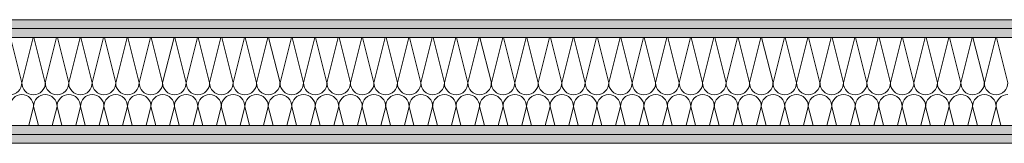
# Model space of a CAD drawing. Header units: metres. Extents: x -167 to 233, y -155 to 122.
# Tile 135 of 176: x 48.679 to 50.077, y 34.71 to 34.885. Entities that reach past the tile are written whole.
import ezdxf

# ---------------------------------------------------------------- set-up
doc = ezdxf.new("R2010")
doc.units = ezdxf.units.M
doc.header["$MEASUREMENT"] = 0
doc.layers.add('10 Wand außen', color=7, linetype='Continuous')
pattern_1 = [(0, (27236.132094, 33357.27905), (0, 0.075), [0, -0.075])]

# ---------------------------------------------------------------- blocks, each defined once
blk = doc.blocks.new('*X32', base_point=(27236.1321, 33357.279))
at = {"layer": '10 Wand außen', "color": 8, "linetype": 'Continuous', "lineweight": 18}
for p, q in [((48.666, 34.8602), (48.6821, 34.7957)), ((48.6982, 34.8602), (48.6821, 34.7957)), ((48.6993, 34.8602), (48.7154, 34.7957)), ((48.7315, 34.8602), (48.7154, 34.7957)), ((48.7326, 34.8602), (48.7488, 34.7957)), ((48.7649, 34.8602), (48.7488, 34.7957)), ((48.766, 34.8602), (48.7821, 34.7957)), ((48.7982, 34.8602), (48.7821, 34.7957)), ((48.7993, 34.8602), (48.8154, 34.7957)), ((48.8315, 34.8602), (48.8154, 34.7957)), ((48.8326, 34.8602), (48.8488, 34.7957)), ((48.8649, 34.8602), (48.8488, 34.7957)), ((48.866, 34.8602), (48.8821, 34.7957)), ((48.8982, 34.8602), (48.8821, 34.7957)), ((48.8993, 34.8602), (48.9154, 34.7957)), ((48.9315, 34.8602), (48.9154, 34.7957)), ((48.9326, 34.8602), (48.9488, 34.7957)), ((48.9649, 34.8602), (48.9488, 34.7957)), ((48.966, 34.8602), (48.9821, 34.7957)), ((48.9982, 34.8602), (48.9821, 34.7957)), ((48.9993, 34.8602), (49.0154, 34.7957)), ((49.0315, 34.8602), (49.0154, 34.7957)), ((49.0326, 34.8602), (49.0488, 34.7957)), ((49.0649, 34.8602), (49.0488, 34.7957)), ((49.066, 34.8602), (49.0821, 34.7957)), ((49.0982, 34.8602), (49.0821, 34.7957)), ((49.0993, 34.8602), (49.1154, 34.7957)), ((49.1315, 34.8602), (49.1154, 34.7957)), ((49.1326, 34.8602), (49.1488, 34.7957)), ((49.1649, 34.8602), (49.1488, 34.7957)), ((49.166, 34.8602), (49.1821, 34.7957)), ((49.1982, 34.8602), (49.1821, 34.7957)), ((49.1993, 34.8602), (49.2154, 34.7957)), ((49.2315, 34.8602), (49.2154, 34.7957)), ((49.2326, 34.8602), (49.2488, 34.7957)), ((49.2649, 34.8602), (49.2488, 34.7957)), ((49.266, 34.8602), (49.2821, 34.7957)), ((49.2982, 34.8602), (49.2821, 34.7957)), ((49.2993, 34.8602), (49.3154, 34.7957)), ((49.3315, 34.8602), (49.3154, 34.7957)), ((49.3326, 34.8602), (49.3488, 34.7957)), ((49.3649, 34.8602), (49.3488, 34.7957)), ((49.366, 34.8602), (49.3821, 34.7957)), ((49.3982, 34.8602), (49.3821, 34.7957)), ((49.3993, 34.8602), (49.4154, 34.7957)), ((49.4315, 34.8602), (49.4154, 34.7957)), ((49.4326, 34.8602), (49.4488, 34.7957)), ((49.4649, 34.8602), (49.4488, 34.7957)), ((49.466, 34.8602), (49.4821, 34.7957)), ((49.4982, 34.8602), (49.4821, 34.7957)), ((49.4993, 34.8602), (49.5154, 34.7957)), ((49.5315, 34.8602), (49.5154, 34.7957)), ((49.5326, 34.8602), (49.5488, 34.7957)), ((49.5649, 34.8602), (49.5488, 34.7957)), ((49.566, 34.8602), (49.5821, 34.7957)), ((49.5982, 34.8602), (49.5821, 34.7957)), ((49.5993, 34.8602), (49.6154, 34.7957)), ((49.6315, 34.8602), (49.6154, 34.7957)), ((49.6326, 34.8602), (49.6488, 34.7957)), ((49.6649, 34.8602), (49.6488, 34.7957)), ((49.666, 34.8602), (49.6821, 34.7957)), ((49.6982, 34.8602), (49.6821, 34.7957)), ((49.6993, 34.8602), (49.7154, 34.7957)), ((49.7315, 34.8602), (49.7154, 34.7957)), ((49.7326, 34.8602), (49.7488, 34.7957)), ((49.7649, 34.8602), (49.7488, 34.7957)), ((49.766, 34.8602), (49.7821, 34.7957)), ((49.7982, 34.8602), (49.7821, 34.7957)), ((49.7993, 34.8602), (49.8154, 34.7957)), ((49.8315, 34.8602), (49.8154, 34.7957)), ((49.8326, 34.8602), (49.8488, 34.7957)), ((49.8649, 34.8602), (49.8488, 34.7957)), ((49.866, 34.8602), (49.8821, 34.7957)), ((49.8982, 34.8602), (49.8821, 34.7957)), ((49.8993, 34.8602), (49.9154, 34.7957)), ((49.9315, 34.8602), (49.9154, 34.7957)), ((49.9326, 34.8602), (49.9488, 34.7957)), ((49.9649, 34.8602), (49.9488, 34.7957)), ((49.966, 34.8602), (49.9821, 34.7957)), ((49.9982, 34.8602), (49.9821, 34.7957)), ((49.9993, 34.8602), (50.0154, 34.7957)), ((50.0315, 34.8602), (50.0154, 34.7957)), ((50.0326, 34.8602), (50.0488, 34.7957)), ((50.0649, 34.8602), (50.0488, 34.7957)), ((50.066, 34.8602), (50.0821, 34.7957)), ((48.6988, 34.7624), (48.692, 34.7352)), ((48.6988, 34.7624), (48.7056, 34.7352)), ((48.7321, 34.7624), (48.7253, 34.7352)), ((48.7321, 34.7624), (48.7389, 34.7352)), ((48.7654, 34.7624), (48.7586, 34.7352)), ((48.7654, 34.7624), (48.7722, 34.7352)), ((48.7988, 34.7624), (48.792, 34.7352)), ((48.7988, 34.7624), (48.8056, 34.7352)), ((48.8321, 34.7624), (48.8253, 34.7352)), ((48.8321, 34.7624), (48.8389, 34.7352)), ((48.8654, 34.7624), (48.8586, 34.7352)), ((48.8654, 34.7624), (48.8722, 34.7352)), ((48.8988, 34.7624), (48.892, 34.7352)), ((48.8988, 34.7624), (48.9056, 34.7352)), ((48.9321, 34.7624), (48.9253, 34.7352)), ((48.9321, 34.7624), (48.9389, 34.7352)), ((48.9654, 34.7624), (48.9586, 34.7352)), ((48.9654, 34.7624), (48.9722, 34.7352)), ((48.9988, 34.7624), (48.992, 34.7352)), ((48.9988, 34.7624), (49.0056, 34.7352)), ((49.0321, 34.7624), (49.0253, 34.7352)), ((49.0321, 34.7624), (49.0389, 34.7352)), ((49.0654, 34.7624), (49.0586, 34.7352)), ((49.0654, 34.7624), (49.0722, 34.7352)), ((49.0988, 34.7624), (49.092, 34.7352)), ((49.0988, 34.7624), (49.1056, 34.7352)), ((49.1321, 34.7624), (49.1253, 34.7352)), ((49.1321, 34.7624), (49.1389, 34.7352)), ((49.1654, 34.7624), (49.1586, 34.7352)), ((49.1654, 34.7624), (49.1722, 34.7352)), ((49.1988, 34.7624), (49.192, 34.7352)), ((49.1988, 34.7624), (49.2056, 34.7352)), ((49.2321, 34.7624), (49.2253, 34.7352)), ((49.2321, 34.7624), (49.2389, 34.7352)), ((49.2654, 34.7624), (49.2586, 34.7352)), ((49.2654, 34.7624), (49.2722, 34.7352)), ((49.2988, 34.7624), (49.292, 34.7352)), ((49.2988, 34.7624), (49.3056, 34.7352)), ((49.3321, 34.7624), (49.3253, 34.7352)), ((49.3321, 34.7624), (49.3389, 34.7352)), ((49.3654, 34.7624), (49.3586, 34.7352)), ((49.3654, 34.7624), (49.3722, 34.7352)), ((49.3988, 34.7624), (49.392, 34.7352)), ((49.3988, 34.7624), (49.4056, 34.7352)), ((49.4321, 34.7624), (49.4253, 34.7352)), ((49.4321, 34.7624), (49.4389, 34.7352)), ((49.4654, 34.7624), (49.4586, 34.7352)), ((49.4654, 34.7624), (49.4722, 34.7352)), ((49.4988, 34.7624), (49.492, 34.7352)), ((49.4988, 34.7624), (49.5056, 34.7352)), ((49.5321, 34.7624), (49.5253, 34.7352)), ((49.5321, 34.7624), (49.5389, 34.7352)), ((49.5654, 34.7624), (49.5586, 34.7352)), ((49.5654, 34.7624), (49.5722, 34.7352)), ((49.5988, 34.7624), (49.592, 34.7352)), ((49.5988, 34.7624), (49.6056, 34.7352)), ((49.6321, 34.7624), (49.6253, 34.7352)), ((49.6321, 34.7624), (49.6389, 34.7352)), ((49.6654, 34.7624), (49.6586, 34.7352)), ((49.6654, 34.7624), (49.6722, 34.7352)), ((49.6988, 34.7624), (49.692, 34.7352)), ((49.6988, 34.7624), (49.7056, 34.7352)), ((49.7321, 34.7624), (49.7253, 34.7352)), ((49.7321, 34.7624), (49.7389, 34.7352)), ((49.7654, 34.7624), (49.7586, 34.7352)), ((49.7654, 34.7624), (49.7722, 34.7352)), ((49.7988, 34.7624), (49.792, 34.7352)), ((49.7988, 34.7624), (49.8056, 34.7352)), ((49.8321, 34.7624), (49.8253, 34.7352)), ((49.8321, 34.7624), (49.8389, 34.7352)), ((49.8654, 34.7624), (49.8586, 34.7352)), ((49.8654, 34.7624), (49.8722, 34.7352)), ((49.8988, 34.7624), (49.892, 34.7352)), ((49.8988, 34.7624), (49.9056, 34.7352)), ((49.9321, 34.7624), (49.9253, 34.7352)), ((49.9321, 34.7624), (49.9389, 34.7352)), ((49.9654, 34.7624), (49.9586, 34.7352)), ((49.9654, 34.7624), (49.9722, 34.7352)), ((49.9988, 34.7624), (49.992, 34.7352)), ((49.9988, 34.7624), (50.0056, 34.7352)), ((50.0321, 34.7624), (50.0253, 34.7352)), ((50.0321, 34.7624), (50.0389, 34.7352)), ((50.0654, 34.7624), (50.0586, 34.7352)), ((50.0654, 34.7624), (50.0722, 34.7352))]:
    blk.add_line(p, q, dxfattribs=at)
for centre, start, end in [((48.6654, 34.7957), 270, 0), ((48.6988, 34.7957), 180, 270), ((48.6988, 34.7957), 270, 0), ((48.7321, 34.7957), 180, 270), ((48.7321, 34.7957), 270, 0), ((48.7654, 34.7957), 180, 270), ((48.7654, 34.7957), 270, 0), ((48.7988, 34.7957), 180, 270), ((48.7988, 34.7957), 270, 0), ((48.8321, 34.7957), 180, 270), ((48.8321, 34.7957), 270, 0), ((48.8654, 34.7957), 180, 270), ((48.8654, 34.7957), 270, 0), ((48.8988, 34.7957), 180, 270), ((48.8988, 34.7957), 270, 0), ((48.9321, 34.7957), 180, 270), ((48.9321, 34.7957), 270, 0), ((48.9654, 34.7957), 180, 270), ((48.9654, 34.7957), 270, 0), ((48.9988, 34.7957), 180, 270), ((48.9988, 34.7957), 270, 0), ((49.0321, 34.7957), 180, 270), ((49.0321, 34.7957), 270, 0), ((49.0654, 34.7957), 180, 270), ((49.0654, 34.7957), 270, 0), ((49.0988, 34.7957), 180, 270), ((49.0988, 34.7957), 270, 0), ((49.1321, 34.7957), 180, 270), ((49.1321, 34.7957), 270, 0), ((49.1654, 34.7957), 180, 270), ((49.1654, 34.7957), 270, 0), ((49.1988, 34.7957), 180, 270), ((49.1988, 34.7957), 270, 0), ((49.2321, 34.7957), 180, 270), ((49.2321, 34.7957), 270, 0), ((49.2654, 34.7957), 180, 270), ((49.2654, 34.7957), 270, 0), ((49.2988, 34.7957), 180, 270), ((49.2988, 34.7957), 270, 0), ((49.3321, 34.7957), 180, 270), ((49.3321, 34.7957), 270, 0), ((49.3654, 34.7957), 180, 270), ((49.3654, 34.7957), 270, 0), ((49.3988, 34.7957), 180, 270), ((49.3988, 34.7957), 270, 0), ((49.4321, 34.7957), 180, 270), ((49.4321, 34.7957), 270, 0), ((49.4654, 34.7957), 180, 270), ((49.4654, 34.7957), 270, 0), ((49.4988, 34.7957), 180, 270), ((49.4988, 34.7957), 270, 0), ((49.5321, 34.7957), 180, 270), ((49.5321, 34.7957), 270, 0), ((49.5654, 34.7957), 180, 270), ((49.5654, 34.7957), 270, 0), ((49.5988, 34.7957), 180, 270), ((49.5988, 34.7957), 270, 0), ((49.6321, 34.7957), 180, 270), ((49.6321, 34.7957), 270, 0), ((49.6654, 34.7957), 180, 270), ((49.6654, 34.7957), 270, 0), ((49.6988, 34.7957), 180, 270), ((49.6988, 34.7957), 270, 0), ((49.7321, 34.7957), 180, 270), ((49.7321, 34.7957), 270, 0), ((49.7654, 34.7957), 180, 270), ((49.7654, 34.7957), 270, 0), ((49.7988, 34.7957), 180, 270), ((49.7988, 34.7957), 270, 0), ((49.8321, 34.7957), 180, 270), ((49.8321, 34.7957), 270, 0), ((49.8654, 34.7957), 180, 270), ((49.8654, 34.7957), 270, 0), ((49.8988, 34.7957), 180, 270), ((49.8988, 34.7957), 270, 0), ((49.9321, 34.7957), 180, 270), ((49.9321, 34.7957), 270, 0), ((49.9654, 34.7957), 180, 270), ((49.9654, 34.7957), 270, 0), ((49.9988, 34.7957), 180, 270), ((49.9988, 34.7957), 270, 0), ((50.0321, 34.7957), 180, 270), ((50.0321, 34.7957), 270, 0), ((50.0654, 34.7957), 180, 270), ((50.0654, 34.7957), 270, 0), ((48.6821, 34.7624), 90, 180), ((48.6821, 34.7624), 0, 90), ((48.7154, 34.7624), 90, 180), ((48.7154, 34.7624), 0, 90), ((48.7488, 34.7624), 90, 180), ((48.7488, 34.7624), 0, 90), ((48.7821, 34.7624), 90, 180), ((48.7821, 34.7624), 0, 90), ((48.8154, 34.7624), 90, 180), ((48.8154, 34.7624), 0, 90), ((48.8488, 34.7624), 90, 180), ((48.8488, 34.7624), 0, 90), ((48.8821, 34.7624), 90, 180), ((48.8821, 34.7624), 0, 90), ((48.9154, 34.7624), 90, 180), ((48.9154, 34.7624), 0, 90), ((48.9488, 34.7624), 90, 180), ((48.9488, 34.7624), 0, 90), ((48.9821, 34.7624), 90, 180), ((48.9821, 34.7624), 0, 90), ((49.0154, 34.7624), 90, 180), ((49.0154, 34.7624), 0, 90), ((49.0488, 34.7624), 90, 180), ((49.0488, 34.7624), 0, 90), ((49.0821, 34.7624), 90, 180), ((49.0821, 34.7624), 0, 90), ((49.1154, 34.7624), 90, 180), ((49.1154, 34.7624), 0, 90), ((49.1488, 34.7624), 90, 180), ((49.1488, 34.7624), 0, 90), ((49.1821, 34.7624), 90, 180), ((49.1821, 34.7624), 0, 90), ((49.2154, 34.7624), 90, 180), ((49.2154, 34.7624), 0, 90), ((49.2488, 34.7624), 90, 180), ((49.2488, 34.7624), 0, 90), ((49.2821, 34.7624), 90, 180), ((49.2821, 34.7624), 0, 90), ((49.3154, 34.7624), 90, 180), ((49.3154, 34.7624), 0, 90), ((49.3488, 34.7624), 90, 180), ((49.3488, 34.7624), 0, 90), ((49.3821, 34.7624), 90, 180), ((49.3821, 34.7624), 0, 90), ((49.4154, 34.7624), 90, 180), ((49.4154, 34.7624), 0, 90), ((49.4488, 34.7624), 90, 180), ((49.4488, 34.7624), 0, 90), ((49.4821, 34.7624), 90, 180), ((49.4821, 34.7624), 0, 90), ((49.5154, 34.7624), 90, 180), ((49.5154, 34.7624), 0, 90), ((49.5488, 34.7624), 90, 180), ((49.5488, 34.7624), 0, 90), ((49.5821, 34.7624), 90, 180), ((49.5821, 34.7624), 0, 90), ((49.6154, 34.7624), 90, 180), ((49.6154, 34.7624), 0, 90), ((49.6488, 34.7624), 90, 180), ((49.6488, 34.7624), 0, 90), ((49.6821, 34.7624), 90, 180), ((49.6821, 34.7624), 0, 90), ((49.7154, 34.7624), 90, 180), ((49.7154, 34.7624), 0, 90), ((49.7488, 34.7624), 90, 180), ((49.7488, 34.7624), 0, 90), ((49.7821, 34.7624), 90, 180), ((49.7821, 34.7624), 0, 90), ((49.8154, 34.7624), 90, 180), ((49.8154, 34.7624), 0, 90), ((49.8488, 34.7624), 90, 180), ((49.8488, 34.7624), 0, 90), ((49.8821, 34.7624), 90, 180), ((49.8821, 34.7624), 0, 90), ((49.9154, 34.7624), 90, 180), ((49.9154, 34.7624), 0, 90), ((49.9488, 34.7624), 90, 180), ((49.9488, 34.7624), 0, 90), ((49.9821, 34.7624), 90, 180), ((49.9821, 34.7624), 0, 90), ((50.0154, 34.7624), 90, 180), ((50.0154, 34.7624), 0, 90), ((50.0488, 34.7624), 90, 180), ((50.0488, 34.7624), 0, 90), ((50.0821, 34.7624), 90, 180)]:
    blk.add_arc(centre, 0.0167, start, end, dxfattribs=at)

msp = doc.modelspace()

# ---------------------------------------------------------------- hatches: boundary and pattern name
at = {"layer": '10 Wand außen', "linetype": 'Continuous', "lineweight": 13, "true_color": 0x000100}
h = msp.add_hatch(dxfattribs=at)
h.set_pattern_fill('Gipskarton_0001', color=98, style=0, pattern_type=2)
h.set_pattern_definition(pattern_1)
h.paths.add_polyline_path([(47.3811, 34.8727), (58.0025, 34.8727), (58.0025, 34.8852), (47.3811, 34.8852)])
h = msp.add_hatch(dxfattribs=at)
h.set_pattern_fill('Gipskarton_0001', color=98, style=0, pattern_type=2)
h.set_pattern_definition(pattern_1)
h.paths.add_polyline_path([(58.0025, 34.8727), (47.3811, 34.8727), (47.3811, 34.8602), (58.0025, 34.8602)])
h = msp.add_hatch(dxfattribs=at)
h.set_pattern_fill('Gipskarton_0001', color=98, style=0, pattern_type=2)
h.set_pattern_definition(pattern_1)
h.paths.add_polyline_path([(47.3811, 34.7227), (58.0025, 34.7227), (58.0025, 34.7352), (47.3811, 34.7352)])
h = msp.add_hatch(dxfattribs=at)
h.set_pattern_fill('Gipskarton_0001', color=98, style=0, pattern_type=2)
h.set_pattern_definition(pattern_1)
h.paths.add_polyline_path([(58.0025, 34.7227), (47.3811, 34.7227), (47.3811, 34.7102), (58.0025, 34.7102)])

# ---------------------------------------------------------------- linework, layer by layer
at = {"layer": '10 Wand außen', "color": 7, "linetype": 'Continuous', "lineweight": 13}
for p, q in [((58.0025, 34.8727), (47.3811, 34.8727)), ((58.0025, 34.8602), (47.3811, 34.8602)), ((47.3811, 34.7352), (58.0025, 34.7352)), ((47.3811, 34.7227), (58.0025, 34.7227))]:
    msp.add_line(p, q, dxfattribs=at)
at = {"layer": '10 Wand außen', "color": 7, "linetype": 'Continuous', "lineweight": 13, "flags": 128}
for points in [[(57.8275, 34.8852), (47.3811, 34.8852)], [(47.6761, 34.7102), (58.0025, 34.7102)]]:
    msp.add_lwpolyline(points, dxfattribs=at)

# ---------------------------------------------------------------- block references
at = {"layer": '10 Wand außen', "color": 7, "lineweight": 35}
msp.add_blockref('*X32', (27236.1321, 33357.279), dxfattribs=at)

doc.saveas('drawing.dxf')
